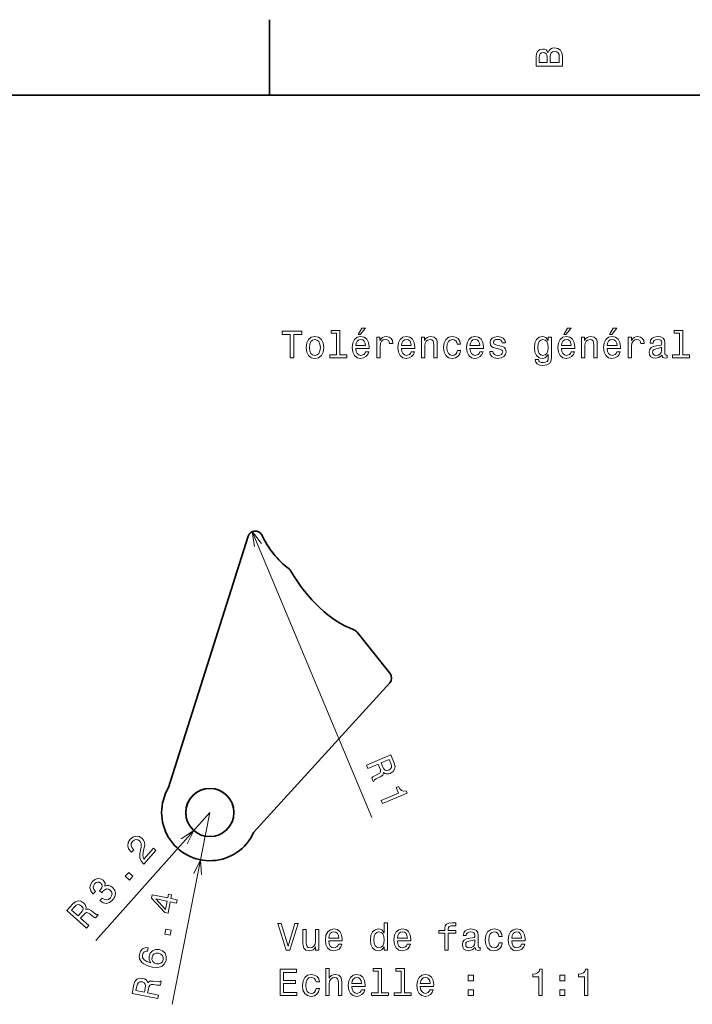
# Model space of a CAD drawing. Extents: x 0 to 297, y 0 to 210.
# Tile 6 of 7: x 115 to 205, y 79 to 210. Entities that reach past the tile are written whole.
import ezdxf

# ---------------------------------------------------------------- set-up
doc = ezdxf.new("R2010")
doc.units = 0

msp = doc.modelspace()

# ---------------------------------------------------------------- linework, layer by layer
at = {"color": 7, "lineweight": 35, "ltscale": 0.25}
msp.add_line((148.5, 200), (148.5, 210), dxfattribs=at)
at = {"color": 7, "lineweight": 35}
for p, q in [((287, 200), (10, 200)), ((135.113159, 108.081665), (145.670776, 141.43396)), ((164.484863, 121.968994), (146.415527, 102.11731))]:
    msp.add_line(p, q, dxfattribs=at)
at = {"color": 7, "lineweight": 13}
for p, q in [((146.237427, 142.054443), (162.135254, 104.133301)), ((140.596069, 104.780518), (125.451904, 87.811523)), ((140.596069, 104.780518), (135.580322, 79.325928))]:
    msp.add_line(p, q, dxfattribs=at)
at = {"color": 7, "lineweight": 35, "ltscale": 0.174947}
msp.add_line((164.525269, 123.267944), (160.147095, 128.727051), dxfattribs=at)
at = {"color": 7, "lineweight": 13}
for points in [[(185.542007, 205.630417), (185.249496, 205.983429), (185.052811, 206.074219), (184.81073, 206.104477), (184.432495, 206.03891), (184.160156, 205.842224), (183.993729, 205.524506), (183.933212, 205.080704), (183.933212, 203.835022), (187.433212, 203.835022), (187.433212, 205.151306), (187.36261, 205.620331), (187.155838, 205.968307), (186.828018, 206.185165), (186.384216, 206.260818), (186.08667, 206.215424), (185.839554, 206.094391), (185.65799, 205.897705)], [(185.385666, 204.984879), (185.385666, 204.298996), (184.351807, 204.298996), (184.351807, 205.025223), (184.382065, 205.297562), (184.472839, 205.489197), (184.629181, 205.605194), (184.86116, 205.645538), (185.093155, 205.600143), (185.254532, 205.479111), (185.355408, 205.272339)], [(187.014618, 205.095825), (187.014618, 204.298996), (185.809296, 204.298996), (185.809296, 205.050446), (185.844589, 205.368164), (185.9505, 205.595108), (186.132065, 205.731277), (186.394302, 205.776657), (186.671692, 205.731277), (186.863327, 205.605194), (186.979324, 205.393372)], [(151.286026, 165.143372), (151.75, 165.143372), (151.75, 168.219742), (152.809082, 168.219742), (152.809082, 168.643372), (150.221909, 168.643372), (150.221909, 168.219742), (151.286026, 168.219742)], [(157.42868, 168.391205), (157.42868, 165.516571), (156.515854, 165.516571), (156.515854, 165.143372), (158.780258, 165.143372), (158.780258, 165.516571), (157.872482, 165.516571), (157.872482, 168.764404), (156.732712, 168.764404), (156.732712, 168.391205)], [(160.278091, 168.219742), (160.575653, 168.219742), (161.276657, 169.077087), (160.782425, 169.077087)], [(187.602295, 168.219742), (187.899857, 168.219742), (188.600861, 169.077087), (188.106628, 169.077087)], [(193.674347, 168.219742), (193.971893, 168.219742), (194.672913, 169.077087), (194.178665, 169.077087)], [(202.969009, 168.391205), (202.969009, 165.516571), (202.056183, 165.516571), (202.056183, 165.143372), (204.320602, 165.143372), (204.320602, 165.516571), (203.412811, 165.516571), (203.412811, 168.764404), (202.273041, 168.764404), (202.273041, 168.391205)], [(153.378967, 166.494949), (153.459656, 165.879684), (153.69165, 165.425797), (154.059799, 165.143372), (154.554031, 165.047546), (155.043228, 165.143372), (155.411377, 165.420746), (155.643372, 165.874634), (155.729111, 166.494949), (155.643372, 167.110229), (155.411377, 167.569168), (155.043228, 167.846542), (154.554031, 167.947403), (154.059799, 167.846542), (153.69165, 167.564117), (153.459656, 167.110229)], [(153.832855, 166.5), (153.878235, 166.953888), (154.019455, 167.281708), (154.246399, 167.483429), (154.554031, 167.554031), (154.856628, 167.483429), (155.083572, 167.286743), (155.224777, 166.953888), (155.275223, 166.5), (155.224777, 166.041061), (155.083572, 165.708206), (154.856628, 165.506485), (154.554031, 165.440918), (154.246399, 165.506485), (154.019455, 165.708206), (153.878235, 166.041061)], [(159.970459, 166.368881), (161.745682, 166.368881), (161.750717, 166.575653), (161.670029, 167.155624), (161.44812, 167.58934), (161.095108, 167.851578), (160.626083, 167.947403), (160.167145, 167.846542), (159.814117, 167.564117), (159.587173, 167.105194), (159.506485, 166.5), (159.582138, 165.879684), (159.809082, 165.425797), (160.157059, 165.143372), (160.610947, 165.047546), (161.004318, 165.113113), (161.327087, 165.284576), (161.564117, 165.556915), (161.700287, 165.920029), (161.261536, 165.920029), (161.170746, 165.718292), (161.039627, 165.567001), (160.666428, 165.445969), (160.378967, 165.501434), (160.162109, 165.677948), (160.020889, 165.965424), (159.970459, 166.353745)], [(159.970459, 166.742081), (160.02594, 167.090057), (160.162109, 167.34726), (160.368881, 167.503601), (160.641205, 167.559082), (160.908508, 167.503601), (161.11528, 167.34726), (161.241348, 167.090057), (161.286743, 166.742081)], [(162.784576, 165.143372), (163.228394, 165.143372), (163.228394, 166.691635), (163.273773, 167.064835), (163.409943, 167.332138), (163.631851, 167.493515), (163.929398, 167.548996), (164.151291, 167.513687), (164.317719, 167.412827), (164.418594, 167.241348), (164.453888, 167.009369), (164.90274, 167.009369), (164.842224, 167.417862), (164.675797, 167.710373), (164.398422, 167.886887), (164.020172, 167.947403), (163.76297, 167.907059), (163.541061, 167.806198), (163.344376, 167.63472), (163.188034, 167.40274), (163.188034, 167.851578), (162.784576, 167.851578)], [(166.042511, 166.368881), (167.817719, 166.368881), (167.822769, 166.575653), (167.742081, 167.155624), (167.520172, 167.58934), (167.167145, 167.851578), (166.69812, 167.947403), (166.239197, 167.846542), (165.886169, 167.564117), (165.659225, 167.105194), (165.578537, 166.5), (165.654175, 165.879684), (165.881119, 165.425797), (166.229111, 165.143372), (166.682999, 165.047546), (167.07637, 165.113113), (167.399139, 165.284576), (167.636169, 165.556915), (167.772339, 165.920029), (167.333572, 165.920029), (167.242798, 165.718292), (167.111664, 165.567001), (166.73848, 165.445969), (166.451004, 165.501434), (166.234146, 165.677948), (166.092941, 165.965424), (166.042511, 166.353745)], [(166.042511, 166.742081), (166.097977, 167.090057), (166.234146, 167.34726), (166.440918, 167.503601), (166.713257, 167.559082), (166.980545, 167.503601), (167.187317, 167.34726), (167.3134, 167.090057), (167.358795, 166.742081)], [(168.690201, 165.143372), (169.134003, 165.143372), (169.134003, 166.706772), (169.179398, 167.064835), (169.325653, 167.327087), (169.552597, 167.48848), (169.855194, 167.548996), (170.09726, 167.498566), (170.248566, 167.362396), (170.324203, 167.135452), (170.349426, 166.832855), (170.349426, 165.143372), (170.793228, 165.143372), (170.793228, 166.92363), (170.773056, 167.281708), (170.682281, 167.579254), (170.384735, 167.851578), (169.920746, 167.947403), (169.663544, 167.912109), (169.446686, 167.816284), (169.260086, 167.654892), (169.113831, 167.438034), (169.113831, 167.851578), (168.690201, 167.851578)], [(173.451004, 166.953888), (173.889771, 166.953888), (173.798996, 167.357346), (173.582138, 167.675079), (173.244232, 167.871765), (172.805481, 167.947403), (172.32132, 167.846542), (171.953171, 167.564117), (171.721191, 167.105194), (171.640488, 166.489914), (171.716141, 165.879684), (171.943085, 165.425797), (172.301147, 165.143372), (172.790344, 165.047546), (173.22406, 165.123199), (173.561966, 165.335007), (173.793945, 165.667862), (173.894806, 166.111664), (173.471191, 166.111664), (173.395538, 165.829254), (173.254318, 165.617432), (173.052597, 165.486313), (172.805481, 165.445969), (172.497833, 165.51152), (172.27594, 165.713257), (172.139771, 166.041061), (172.094376, 166.505035), (172.139771, 166.958939), (172.280975, 167.286743), (172.507935, 167.48848), (172.805481, 167.559082), (173.067719, 167.513687), (173.264404, 167.39769), (173.395538, 167.206055)], [(175.150574, 166.368881), (176.925797, 166.368881), (176.930832, 166.575653), (176.850143, 167.155624), (176.628235, 167.58934), (176.275223, 167.851578), (175.806198, 167.947403), (175.34726, 167.846542), (174.994232, 167.564117), (174.767288, 167.105194), (174.6866, 166.5), (174.762253, 165.879684), (174.989197, 165.425797), (175.337173, 165.143372), (175.791061, 165.047546), (176.184433, 165.113113), (176.507202, 165.284576), (176.744232, 165.556915), (176.880402, 165.920029), (176.44165, 165.920029), (176.350861, 165.718292), (176.219742, 165.567001), (175.846542, 165.445969), (175.559082, 165.501434), (175.342224, 165.677948), (175.201004, 165.965424), (175.150574, 166.353745)], [(175.150574, 166.742081), (175.206055, 167.090057), (175.342224, 167.34726), (175.548996, 167.503601), (175.82132, 167.559082), (176.088623, 167.503601), (176.295395, 167.34726), (176.421478, 167.090057), (176.466858, 166.742081)], [(179.124634, 166.721909), (178.695969, 166.822769), (178.378235, 166.938766), (178.272339, 167.175797), (178.302597, 167.342224), (178.408508, 167.463257), (178.579971, 167.53891), (178.827087, 167.569168), (179.064117, 167.53891), (179.250717, 167.44812), (179.371765, 167.311966), (179.422195, 167.130402), (179.855911, 167.130402), (179.855911, 167.140488), (179.780258, 167.468292), (179.573486, 167.72551), (179.250717, 167.886887), (178.827087, 167.947403), (178.398407, 167.886887), (178.085739, 167.720459), (177.889053, 167.473343), (177.828522, 167.16066), (177.873917, 166.858063), (178.015137, 166.646255), (178.247116, 166.494949), (178.585022, 166.389053), (179.079254, 166.268005), (179.381836, 166.141937), (179.46254, 166.041061), (179.492798, 165.889771), (179.447403, 165.703171), (179.32637, 165.561966), (179.129684, 165.471176), (178.867432, 165.440918), (178.590057, 165.471176), (178.388336, 165.577087), (178.252167, 165.748566), (178.196686, 165.985596), (177.768005, 165.985596), (177.838623, 165.582138), (178.045395, 165.289627), (178.373199, 165.113113), (178.827087, 165.047546), (179.301147, 165.113113), (179.649139, 165.289627), (179.860947, 165.572052), (179.9366, 165.940201), (179.881119, 166.257919), (179.724777, 166.474777), (179.467575, 166.615997)], [(185.978394, 165.264404), (185.978394, 167.851578), (185.554749, 167.851578), (185.554749, 167.412827), (185.206772, 167.811234), (184.994949, 167.912109), (184.757919, 167.947403), (184.329254, 167.846542), (183.996399, 167.564117), (183.779541, 167.110229), (183.703888, 166.5), (183.779541, 165.88472), (183.996399, 165.430832), (184.329254, 165.143372), (184.757919, 165.047546), (185, 165.082855), (185.201721, 165.17363), (185.554749, 165.556915), (185.554749, 165.17363), (185.514404, 164.871033), (185.403458, 164.654175), (185.191635, 164.528091), (184.873917, 164.482712), (184.596542, 164.51297), (184.399857, 164.588623), (184.283859, 164.719742), (184.248566, 164.896255), (183.819885, 164.896255), (183.819885, 164.876083), (183.885437, 164.553314), (184.087173, 164.311234), (184.409943, 164.154892), (184.848694, 164.099426), (185.373199, 164.175079), (185.721176, 164.386887), (185.917862, 164.755051)], [(184.162827, 166.5), (184.208206, 166.948853), (184.344376, 167.281708), (184.556198, 167.478394), (184.838623, 167.548996), (185.136169, 167.478394), (185.358063, 167.281708), (185.494232, 166.948853), (185.544662, 166.5), (185.494232, 166.041061), (185.358063, 165.713257), (185.136169, 165.51152), (184.838623, 165.445969), (184.556198, 165.51152), (184.344376, 165.713257), (184.208206, 166.046112)], [(187.294662, 166.368881), (189.069885, 166.368881), (189.074921, 166.575653), (188.994232, 167.155624), (188.772339, 167.58934), (188.419312, 167.851578), (187.950287, 167.947403), (187.491348, 167.846542), (187.138321, 167.564117), (186.911377, 167.105194), (186.830688, 166.5), (186.906342, 165.879684), (187.133286, 165.425797), (187.481262, 165.143372), (187.93515, 165.047546), (188.328522, 165.113113), (188.651291, 165.284576), (188.888321, 165.556915), (189.02449, 165.920029), (188.585724, 165.920029), (188.494949, 165.718292), (188.363831, 165.567001), (187.990631, 165.445969), (187.703171, 165.501434), (187.486313, 165.677948), (187.345093, 165.965424), (187.294662, 166.353745)], [(187.294662, 166.742081), (187.350143, 167.090057), (187.486313, 167.34726), (187.693085, 167.503601), (187.965424, 167.559082), (188.232712, 167.503601), (188.439484, 167.34726), (188.565552, 167.090057), (188.610947, 166.742081)], [(189.942352, 165.143372), (190.386169, 165.143372), (190.386169, 166.706772), (190.431549, 167.064835), (190.577805, 167.327087), (190.804749, 167.48848), (191.107346, 167.548996), (191.349426, 167.498566), (191.500717, 167.362396), (191.57637, 167.135452), (191.601578, 166.832855), (191.601578, 165.143372), (192.04538, 165.143372), (192.04538, 166.92363), (192.025208, 167.281708), (191.934433, 167.579254), (191.636887, 167.851578), (191.172913, 167.947403), (190.91571, 167.912109), (190.698853, 167.816284), (190.512238, 167.654892), (190.365997, 167.438034), (190.365997, 167.851578), (189.942352, 167.851578)], [(193.366714, 166.368881), (195.141922, 166.368881), (195.146973, 166.575653), (195.066284, 167.155624), (194.844376, 167.58934), (194.491348, 167.851578), (194.022339, 167.947403), (193.5634, 167.846542), (193.210373, 167.564117), (192.983429, 167.105194), (192.90274, 166.5), (192.978378, 165.879684), (193.205322, 165.425797), (193.553314, 165.143372), (194.007202, 165.047546), (194.400574, 165.113113), (194.723343, 165.284576), (194.960373, 165.556915), (195.096542, 165.920029), (194.657776, 165.920029), (194.567001, 165.718292), (194.435883, 165.567001), (194.062683, 165.445969), (193.775208, 165.501434), (193.55835, 165.677948), (193.417145, 165.965424), (193.366714, 166.353745)], [(193.366714, 166.742081), (193.42218, 167.090057), (193.55835, 167.34726), (193.765121, 167.503601), (194.03746, 167.559082), (194.304749, 167.503601), (194.51152, 167.34726), (194.637604, 167.090057), (194.682983, 166.742081)], [(196.180832, 165.143372), (196.624634, 165.143372), (196.624634, 166.691635), (196.670029, 167.064835), (196.806183, 167.332138), (197.028091, 167.493515), (197.325638, 167.548996), (197.547546, 167.513687), (197.713974, 167.412827), (197.814835, 167.241348), (197.850143, 167.009369), (198.298981, 167.009369), (198.238464, 167.417862), (198.072037, 167.710373), (197.794662, 167.886887), (197.416412, 167.947403), (197.15921, 167.907059), (196.937317, 167.806198), (196.740631, 167.63472), (196.58429, 167.40274), (196.58429, 167.851578), (196.180832, 167.851578)], [(200.65921, 165.496399), (200.65921, 165.481262), (200.684433, 165.309799), (200.760071, 165.188766), (201.077805, 165.092941), (201.324921, 165.133286), (201.324921, 165.476227), (201.219009, 165.46109), (201.077805, 165.526657), (201.052582, 165.728394), (201.052582, 167.130402), (200.992065, 167.48848), (200.815552, 167.740631), (200.507919, 167.891937), (200.074203, 167.947403), (199.650574, 167.886887), (199.337891, 167.715424), (199.141205, 167.44812), (199.075638, 167.095108), (199.075638, 167.064835), (199.47406, 167.064835), (199.509369, 167.276657), (199.620316, 167.427948), (199.801865, 167.518738), (200.059067, 167.554031), (200.306183, 167.528824), (200.482697, 167.453171), (200.588608, 167.322052), (200.623917, 167.140488), (200.603745, 166.92868), (200.523041, 166.822769), (200.32132, 166.772339), (199.943085, 166.731995), (199.509369, 166.641205), (199.201721, 166.479828), (199.020172, 166.227661), (198.964691, 165.854462), (199.015121, 165.521606), (199.171463, 165.27449), (199.42363, 165.118149), (199.771606, 165.062683), (200.240631, 165.168594)], [(200.60878, 166.091492), (200.548264, 165.829254), (200.386887, 165.627518), (200.144806, 165.496399), (199.84726, 165.451004), (199.655609, 165.476227), (199.51944, 165.556915), (199.433716, 165.69812), (199.408493, 165.894806), (199.428665, 166.07132), (199.509369, 166.197403), (199.832123, 166.338623), (200.240631, 166.399139), (200.60878, 166.520172)], [(161.397583, 111.065796), (161.578857, 110.633301), (162.94165, 111.20459), (163.126953, 110.762695), (163.24939, 110.431274), (163.270142, 110.199341), (163.163452, 110.023438), (162.908569, 109.861816), (162.499634, 109.663086), (162.236938, 109.520142), (162.097534, 109.396118), (162.302368, 108.907715), (162.390625, 108.944824), (162.476074, 109.106323), (162.702271, 109.244995), (163.209595, 109.49585), (163.5625, 109.736816), (163.63855, 109.894409), (163.656738, 110.098999), (163.850952, 109.96167), (164.068359, 109.899658), (164.308105, 109.901733), (164.566284, 109.977173), (164.929688, 110.206055), (165.144775, 110.515015), (165.192749, 110.895996), (165.077759, 111.339966), (164.625366, 112.419067)], [(164.631714, 111.295166), (164.722778, 110.999756), (164.718262, 110.762695), (164.608154, 110.568848), (164.369873, 110.4198), (164.080566, 110.353149), (163.865112, 110.410522), (163.691772, 110.589355), (163.545654, 110.872681), (163.337036, 111.370361), (164.411377, 111.820679)], [(163.357666, 106.390137), (163.535156, 105.966919), (166.786255, 107.329834), (166.653687, 107.646118), (166.334839, 107.610962), (166.073975, 107.698486), (165.855103, 107.907471), (165.669678, 108.245361), (165.339478, 108.106934), (165.655273, 107.353394)], [(131.813843, 97.943604), (133.415649, 99.738403), (133.092041, 100.027222), (131.82605, 98.608643), (131.719727, 98.845459), (131.693848, 99.111938), (131.799438, 99.767944), (131.884766, 100.090698), (131.94458, 100.483521), (131.914185, 100.828247), (131.782959, 101.12793), (131.564331, 101.390503), (131.191284, 101.608643), (130.785034, 101.653442), (130.385254, 101.52356), (130.016479, 101.223999), (129.758057, 100.805664), (129.689819, 100.373169), (129.814209, 99.944458), (130.132935, 99.55188), (130.185669, 99.504883), (130.491211, 99.84729), (130.461182, 99.874146), (130.235474, 100.136353), (130.138062, 100.405762), (130.161987, 100.675049), (130.312012, 100.926514), (130.544434, 101.111084), (130.782837, 101.188965), (131.023682, 101.16333), (131.241577, 101.036499), (131.391235, 100.855591), (131.474121, 100.653198), (131.494629, 100.418579), (131.459717, 100.152344), (131.381958, 99.822876), (131.286255, 99.245972), (131.302856, 98.764648), (131.466187, 98.341797), (131.802612, 97.953613)], [(129.913818, 95.814697), (130.377197, 96.333984), (129.81665, 96.834351), (129.353149, 96.315063)], [(125.991333, 93.070801), (126.0177, 93.047363), (126.432617, 92.785156), (126.86145, 92.720215), (127.282959, 92.844238), (127.676025, 93.155884), (127.961304, 93.604248), (128.057617, 94.045532), (127.962158, 94.46875), (127.68396, 94.838623), (127.435059, 95.006714), (127.180664, 95.085083), (126.920532, 95.073853), (126.657715, 94.983887), (126.672852, 95.40979), (126.426514, 95.785156), (126.082642, 95.990601), (125.716187, 96.026978), (125.341919, 95.887817), (124.970703, 95.570313), (124.728638, 95.177856), (124.662476, 94.770508), (124.77478, 94.366211), (125.074341, 93.997437), (125.100708, 93.973877), (125.399536, 94.308838), (125.185547, 94.553833), (125.099854, 94.806152), (125.135498, 95.058105), (125.296021, 95.313721), (125.500732, 95.482544), (125.707275, 95.555054), (125.912476, 95.527344), (126.115845, 95.406738), (126.269897, 95.208374), (126.313477, 95.007202), (126.247681, 94.781982), (126.078857, 94.547363), (125.944214, 94.404053), (126.241455, 94.138794), (126.398438, 94.329834), (126.643921, 94.536621), (126.891968, 94.632935), (127.132813, 94.6073), (127.358276, 94.473633), (127.539551, 94.237549), (127.604004, 93.984009), (127.551025, 93.720215), (127.380127, 93.460571), (127.130981, 93.25708), (126.863525, 93.184692), (126.585571, 93.236816), (126.300293, 93.416992)], [(124.221802, 89.436523), (124.534058, 89.786499), (123.431641, 90.770386), (123.75061, 91.127808), (123.996948, 91.381104), (124.197388, 91.499756), (124.4021, 91.479248), (124.657715, 91.318726), (125.013184, 91.035278), (125.255249, 90.859741), (125.427246, 90.787354), (125.779907, 91.182495), (125.708374, 91.246216), (125.525757, 91.253784), (125.303345, 91.398193), (124.858398, 91.748047), (124.489014, 91.962769), (124.313965, 91.963501), (124.121582, 91.891846), (124.161743, 92.126343), (124.124146, 92.349243), (124.019043, 92.564697), (123.839722, 92.765259), (123.476685, 92.994629), (123.105225, 93.055664), (122.740601, 92.934937), (122.389526, 92.640015), (121.610474, 91.766968)], [(136.190063, 92.764893), (136.277832, 93.210205), (135.426758, 93.37793), (135.523315, 93.867798), (135.127441, 93.945801), (135.031006, 93.455933), (132.918091, 93.872314), (132.829346, 93.421997), (134.606201, 91.509277), (135.041626, 91.423462), (135.338989, 92.932617)], [(134.727783, 91.917114), (133.404297, 93.313843), (134.943237, 93.01062)], [(122.62207, 92.256714), (122.849487, 92.466064), (123.065308, 92.564087), (123.28772, 92.548096), (123.524902, 92.397339), (123.709473, 92.164917), (123.75061, 91.945801), (123.663818, 91.71228), (123.471069, 91.458374), (123.111816, 91.055786), (122.242554, 91.831543)], [(135.346924, 88.48584), (135.481445, 89.168701), (134.744263, 89.313965), (134.609619, 88.631104)], [(151.866241, 90.028969), (150.988708, 87.048424), (150.085983, 90.028969), (149.606873, 90.028969), (150.736557, 86.523926), (151.240875, 86.523926), (152.345337, 90.028969)], [(155.06868, 89.23214), (154.624878, 89.23214), (154.624878, 87.668739), (154.574448, 87.305626), (154.428192, 87.043381), (154.201248, 86.881996), (153.903702, 86.831566), (153.666672, 86.87191), (153.515366, 86.992943), (153.429642, 87.199715), (153.40947, 87.492226), (153.40947, 89.23214), (152.965668, 89.23214), (152.965668, 87.451881), (152.980789, 87.093811), (153.076614, 86.796257), (153.369125, 86.523926), (153.838135, 86.428108), (154.090302, 86.463409), (154.307159, 86.554184), (154.493759, 86.710526), (154.64505, 86.937469), (154.64505, 86.523926), (155.06868, 86.523926)], [(156.405136, 87.749428), (158.180359, 87.749428), (158.185394, 87.9562), (158.104706, 88.536171), (157.882813, 88.969894), (157.529785, 89.23214), (157.06076, 89.327957), (156.601822, 89.227097), (156.248795, 88.944672), (156.021851, 88.485741), (155.941162, 87.880554), (156.016815, 87.260239), (156.243759, 86.806343), (156.591736, 86.523926), (157.045624, 86.428108), (157.438995, 86.493668), (157.761765, 86.665138), (157.998795, 86.937469), (158.134964, 87.300583), (157.696213, 87.300583), (157.605423, 87.098854), (157.474304, 86.947556), (157.101105, 86.826523), (156.813644, 86.881996), (156.596786, 87.05851), (156.455566, 87.34597), (156.405136, 87.734299)], [(156.405136, 88.122627), (156.460617, 88.470612), (156.596786, 88.727814), (156.803558, 88.884155), (157.075897, 88.939629), (157.343185, 88.884155), (157.549957, 88.727814), (157.676041, 88.470612), (157.72142, 88.122627)], [(163.753128, 86.942513), (163.753128, 86.523926), (164.19693, 86.523926), (164.19693, 90.144966), (163.758163, 90.144966), (163.758163, 88.818596), (163.420273, 89.201881), (163.213501, 89.292656), (162.976471, 89.327957), (162.547791, 89.227097), (162.214935, 88.944672), (161.998077, 88.490784), (161.92244, 87.880554), (161.998077, 87.270325), (162.214935, 86.811386), (162.547791, 86.523926), (162.976471, 86.428108), (163.213501, 86.463409), (163.425308, 86.554184)], [(163.052109, 88.929543), (163.34462, 88.85894), (163.566528, 88.662254), (163.697647, 88.334442), (163.748077, 87.880554), (163.697647, 87.421623), (163.566528, 87.093811), (163.34462, 86.892082), (163.052109, 86.826523), (162.774734, 86.892082), (162.562927, 87.093811), (162.421707, 87.426666), (162.376328, 87.880554), (162.421707, 88.329399), (162.562927, 88.657211), (162.774734, 88.85894)], [(165.513214, 87.749428), (167.288422, 87.749428), (167.293472, 87.9562), (167.212784, 88.536171), (166.990875, 88.969894), (166.637848, 89.23214), (166.168823, 89.327957), (165.7099, 89.227097), (165.356873, 88.944672), (165.129929, 88.485741), (165.04924, 87.880554), (165.124878, 87.260239), (165.351822, 86.806343), (165.699814, 86.523926), (166.153702, 86.428108), (166.547073, 86.493668), (166.869843, 86.665138), (167.106873, 86.937469), (167.243042, 87.300583), (166.804276, 87.300583), (166.713501, 87.098854), (166.582367, 86.947556), (166.209183, 86.826523), (165.921707, 86.881996), (165.704849, 87.05851), (165.563644, 87.34597), (165.513214, 87.734299)], [(165.513214, 88.122627), (165.56868, 88.470612), (165.704849, 88.727814), (165.911621, 88.884155), (166.18396, 88.939629), (166.451248, 88.884155), (166.65802, 88.727814), (166.784103, 88.470612), (166.829498, 88.122627)], [(171.812195, 88.763123), (171.812195, 86.523926), (172.256012, 86.523926), (172.256012, 88.763123), (173.264648, 88.763123), (173.264648, 89.141357), (172.256012, 89.141357), (172.256012, 89.307785), (172.291306, 89.509514), (172.407303, 89.645683), (172.603989, 89.726372), (172.886414, 89.756638), (173.264648, 89.736465), (173.264648, 90.119751), (172.785553, 90.144966), (172.351837, 90.099571), (172.04924, 89.963409), (171.867676, 89.726372), (171.812195, 89.388481), (171.812195, 89.141357), (171.000244, 89.141357), (171.000244, 88.763123)], [(175.841736, 86.876953), (175.841736, 86.861824), (175.866959, 86.690353), (175.942612, 86.569313), (176.26033, 86.473495), (176.507446, 86.51384), (176.507446, 86.856781), (176.401535, 86.841652), (176.26033, 86.907211), (176.235107, 87.10894), (176.235107, 88.510956), (176.174591, 88.869026), (175.998077, 89.121185), (175.690445, 89.272484), (175.256729, 89.327957), (174.833099, 89.267441), (174.520416, 89.09597), (174.32373, 88.828682), (174.258163, 88.475655), (174.258163, 88.445396), (174.656586, 88.445396), (174.691879, 88.657211), (174.802841, 88.80851), (174.98439, 88.899284), (175.241592, 88.934586), (175.488708, 88.90937), (175.665222, 88.833725), (175.771133, 88.702599), (175.806442, 88.521042), (175.78627, 88.309227), (175.705566, 88.203323), (175.503845, 88.152885), (175.12561, 88.112541), (174.691879, 88.021767), (174.384247, 87.860382), (174.202698, 87.608223), (174.147217, 87.235023), (174.197647, 86.902168), (174.353989, 86.655052), (174.606155, 86.498711), (174.954132, 86.443237), (175.423157, 86.549141)], [(178.993759, 88.334442), (179.432526, 88.334442), (179.341736, 88.7379), (179.124878, 89.055626), (178.786987, 89.252312), (178.348221, 89.327957), (177.864075, 89.227097), (177.495911, 88.944672), (177.263931, 88.485741), (177.183243, 87.870468), (177.258881, 87.260239), (177.48584, 86.806343), (177.843903, 86.523926), (178.333099, 86.428108), (178.766815, 86.503754), (179.104706, 86.715569), (179.3367, 87.048424), (179.437561, 87.492226), (179.013931, 87.492226), (178.938278, 87.209808), (178.797073, 86.997986), (178.595337, 86.866867), (178.348221, 86.826523), (178.040588, 86.892082), (177.81868, 87.093811), (177.682526, 87.421623), (177.637131, 87.885597), (177.682526, 88.339485), (177.82373, 88.667297), (178.050674, 88.869026), (178.348221, 88.939629), (178.610474, 88.894241), (178.807159, 88.778252), (178.938278, 88.586609)], [(180.693329, 87.749428), (182.468536, 87.749428), (182.473587, 87.9562), (182.392883, 88.536171), (182.17099, 88.969894), (181.817963, 89.23214), (181.348938, 89.327957), (180.890015, 89.227097), (180.536987, 88.944672), (180.310043, 88.485741), (180.22934, 87.880554), (180.304993, 87.260239), (180.531937, 86.806343), (180.879929, 86.523926), (181.333817, 86.428108), (181.727188, 86.493668), (182.049957, 86.665138), (182.286987, 86.937469), (182.423157, 87.300583), (181.98439, 87.300583), (181.893616, 87.098854), (181.762482, 86.947556), (181.389282, 86.826523), (181.101822, 86.881996), (180.884964, 87.05851), (180.743759, 87.34597), (180.693329, 87.734299)], [(180.693329, 88.122627), (180.748795, 88.470612), (180.884964, 88.727814), (181.091736, 88.884155), (181.364075, 88.939629), (181.631363, 88.884155), (181.838135, 88.727814), (181.964218, 88.470612), (182.009613, 88.122627)], [(175.791306, 87.472054), (175.730789, 87.209808), (175.569412, 87.008072), (175.327332, 86.876953), (175.029785, 86.831566), (174.838135, 86.856781), (174.701965, 86.937469), (174.616241, 87.078682), (174.591019, 87.275368), (174.611191, 87.451881), (174.691879, 87.577957), (175.014648, 87.71917), (175.423157, 87.779686), (175.791306, 87.900726)], [(132.417236, 86.843628), (131.997925, 86.828613), (131.658081, 86.669312), (131.403809, 86.369873), (131.253662, 85.947144), (131.230835, 85.648438), (131.275024, 85.377563), (131.384644, 85.124634), (131.565308, 84.893677), (131.808105, 84.69165), (132.118164, 84.517456), (132.495483, 84.371216), (132.932007, 84.264648), (133.650146, 84.205322), (134.207642, 84.34729), (134.591431, 84.677856), (134.800659, 85.191772), (134.806152, 85.689209), (134.645752, 86.101196), (134.326416, 86.410889), (133.877808, 86.58667), (133.391113, 86.595093), (132.985107, 86.438721), (132.688232, 86.132202), (132.523315, 85.712402), (132.529663, 85.2229), (132.742432, 84.815918), (132.212769, 84.997437), (131.853149, 85.232788), (131.668335, 85.521118), (131.655396, 85.873169), (131.743774, 86.112793), (131.884766, 86.280273), (132.082275, 86.369873), (132.327515, 86.388428)], [(133.788208, 86.105713), (134.089233, 85.989868), (134.299438, 85.804443), (134.413818, 85.550659), (134.408691, 85.263794), (134.301758, 84.981567), (134.104492, 84.789185), (133.838745, 84.692505), (133.518188, 84.709351), (133.221191, 84.819336), (133.015869, 85.003662), (132.912354, 85.260498), (132.918335, 85.578003), (133.025391, 85.834473), (133.210815, 86.019043), (133.470703, 86.111694)], [(149.929642, 80.477097), (152.148651, 80.477097), (152.148651, 80.900726), (150.393616, 80.900726), (150.393616, 82.085884), (151.957016, 82.085884), (151.957016, 82.504471), (150.393616, 82.504471), (150.393616, 83.553467), (152.108307, 83.553467), (152.108307, 83.977097), (149.929642, 83.977097)], [(156.016815, 80.477097), (156.460617, 80.477097), (156.460617, 82.040497), (156.506012, 82.398567), (156.652252, 82.660812), (156.879211, 82.822197), (157.181793, 82.882713), (157.423874, 82.832283), (157.575165, 82.696114), (157.650818, 82.46917), (157.676041, 82.16658), (157.676041, 80.477097), (158.119843, 80.477097), (158.119843, 82.257355), (158.09967, 82.615425), (158.008881, 82.912979), (157.711334, 83.18531), (157.24736, 83.281128), (156.995193, 83.245827), (156.778336, 83.150009), (156.596786, 82.998711), (156.460617, 82.791939), (156.460617, 84.098137), (156.016815, 84.098137)], [(162.97142, 83.724937), (162.97142, 80.850296), (162.058594, 80.850296), (162.058594, 80.477097), (164.323013, 80.477097), (164.323013, 80.850296), (163.415222, 80.850296), (163.415222, 84.098137), (162.275452, 84.098137), (162.275452, 83.724937)], [(166.007446, 83.724937), (166.007446, 80.850296), (165.09462, 80.850296), (165.09462, 80.477097), (167.359039, 80.477097), (167.359039, 80.850296), (166.451248, 80.850296), (166.451248, 84.098137), (165.311478, 84.098137), (165.311478, 83.724937)], [(184.294189, 80.477097), (184.753113, 80.477097), (184.753113, 84.002312), (184.410187, 84.002312), (184.319397, 83.694679), (184.137848, 83.4879), (183.860474, 83.366867), (183.477188, 83.326523), (183.477188, 82.968452), (184.294189, 82.968452)], [(190.366241, 80.477097), (190.825165, 80.477097), (190.825165, 84.002312), (190.482224, 84.002312), (190.391449, 83.694679), (190.2099, 83.4879), (189.93251, 83.366867), (189.549225, 83.326523), (189.549225, 82.968452), (190.366241, 82.968452)], [(133.694214, 80.098511), (133.784912, 80.558594), (132.335083, 80.84436), (132.427734, 81.314331), (132.510864, 81.657837), (132.623047, 81.861938), (132.809692, 81.948486), (133.111328, 81.94043), (133.561523, 81.877441), (133.859375, 81.849609), (134.044189, 81.874878), (134.146606, 82.394409), (134.052612, 82.412964), (133.891602, 82.326416), (133.626465, 82.337524), (133.065552, 82.412109), (132.638306, 82.408936), (132.487183, 82.320435), (132.358032, 82.160767), (132.273315, 82.383179), (132.127441, 82.555786), (131.927368, 82.687744), (131.670898, 82.769165), (131.241577, 82.781738), (130.890869, 82.645264), (130.63855, 82.355713), (130.48645, 81.923096), (130.260254, 80.775146)], [(154.705566, 82.287613), (155.144333, 82.287613), (155.053558, 82.691071), (154.8367, 83.008797), (154.498795, 83.205482), (154.060043, 83.281128), (153.575897, 83.180267), (153.207733, 82.897842), (152.975754, 82.438911), (152.89505, 81.823639), (152.970703, 81.213409), (153.197647, 80.759514), (153.555725, 80.477097), (154.044907, 80.381279), (154.478622, 80.456924), (154.816528, 80.668739), (155.048508, 81.001595), (155.149384, 81.445396), (154.725754, 81.445396), (154.650101, 81.162979), (154.508881, 80.951157), (154.307159, 80.820038), (154.060043, 80.779694), (153.752411, 80.845253), (153.530502, 81.046982), (153.394333, 81.374794), (153.348938, 81.838768), (153.394333, 82.292656), (153.535538, 82.620468), (153.762497, 82.822197), (154.060043, 82.892799), (154.322281, 82.847412), (154.518982, 82.731422), (154.650101, 82.53978)], [(159.441162, 81.702599), (161.216385, 81.702599), (161.22142, 81.90937), (161.140732, 82.489342), (160.918823, 82.923065), (160.565811, 83.18531), (160.096786, 83.281128), (159.637848, 83.180267), (159.284821, 82.897842), (159.057877, 82.438911), (158.977188, 81.833725), (159.052841, 81.213409), (159.279785, 80.759514), (159.627762, 80.477097), (160.08165, 80.381279), (160.475021, 80.446838), (160.797791, 80.618309), (161.034821, 80.89064), (161.17099, 81.253754), (160.732239, 81.253754), (160.641449, 81.052025), (160.51033, 80.900726), (160.137131, 80.779694), (159.84967, 80.835167), (159.632813, 81.011681), (159.491592, 81.299141), (159.441162, 81.687469)], [(159.441162, 82.075798), (159.496643, 82.423782), (159.632813, 82.680984), (159.839584, 82.837326), (160.111908, 82.892799), (160.379211, 82.837326), (160.585983, 82.680984), (160.712051, 82.423782), (160.757446, 82.075798)], [(168.54924, 81.702599), (170.324448, 81.702599), (170.329498, 81.90937), (170.24881, 82.489342), (170.026901, 82.923065), (169.673874, 83.18531), (169.204849, 83.281128), (168.745926, 83.180267), (168.392899, 82.897842), (168.165955, 82.438911), (168.085251, 81.833725), (168.160904, 81.213409), (168.387848, 80.759514), (168.73584, 80.477097), (169.189728, 80.381279), (169.583099, 80.446838), (169.905869, 80.618309), (170.142899, 80.89064), (170.279053, 81.253754), (169.840302, 81.253754), (169.749527, 81.052025), (169.618393, 80.900726), (169.245193, 80.779694), (168.957733, 80.835167), (168.740875, 81.011681), (168.59967, 81.299141), (168.54924, 81.687469)], [(168.54924, 82.075798), (168.604706, 82.423782), (168.740875, 82.680984), (168.947647, 82.837326), (169.219986, 82.892799), (169.487274, 82.837326), (169.694046, 82.680984), (169.820129, 82.423782), (169.865509, 82.075798)], [(174.928925, 82.433868), (175.624878, 82.433868), (175.624878, 83.18531), (174.928925, 83.18531)], [(187.072998, 82.433868), (187.768967, 82.433868), (187.768967, 83.18531), (187.072998, 83.18531)], [(130.881714, 81.711548), (130.970825, 82.007568), (131.106812, 82.201782), (131.306274, 82.30127), (131.587158, 82.292114), (131.864502, 82.186157), (132.011353, 82.018433), (132.055542, 81.773193), (132.018799, 81.456665), (131.914551, 80.927246), (130.771484, 81.152466)], [(174.928925, 80.477097), (175.624878, 80.477097), (175.624878, 81.228539), (174.928925, 81.228539)], [(187.072998, 80.477097), (187.768967, 80.477097), (187.768967, 81.228539), (187.072998, 81.228539)]]:
    msp.add_lwpolyline(points, close=True, dxfattribs=at)
for points in [[(147.461792, 140.473022), (146.237427, 142.054443), (146.506958, 140.072754)], [(137.565186, 100.607056), (138.465332, 102.393066), (136.792847, 101.296387)], [(139.493164, 96.505859), (139.358765, 98.501221), (138.477417, 96.705933)]]:
    msp.add_lwpolyline(points, dxfattribs=at)
at = {"color": 7, "lineweight": 35}
msp.add_circle((140.596069, 104.780518), 3.2, dxfattribs=at)
for centre, radius, start, end in [((146.624146, 141.132202), 1, 25.30047, 162.43493), ((158.524048, 146.749146), 12.158866, 205.265343, 232.499602), ((150.512329, 136.310059), 1, 30.173634, 52.441646), ((159.366821, 128.101563), 1, 38.718177, 69.029532), ((163.745361, 122.64209), 1, 317.691209, 38.741455), ((140.596069, 104.780518), 6.4, 148.949378, 335.408956), ((140.596069, 104.780518), 3.2, 10.02766, 190.027655)]:
    msp.add_arc(centre, radius, start, end, dxfattribs=at)
at = {"color": 7, "lineweight": 13}
msp.add_arc((140.596069, 104.780518), 3.2, 225.837531, 264.062377, dxfattribs=at)
at = {"color": 7, "lineweight": 35}
msp.add_ellipse((161.658447, 149.242065), major_axis=(3.156738, -20.806885), ratio=0.664823, start_param=5.2483229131, end_param=5.9221156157, dxfattribs=at)

doc.saveas('drawing.dxf')
